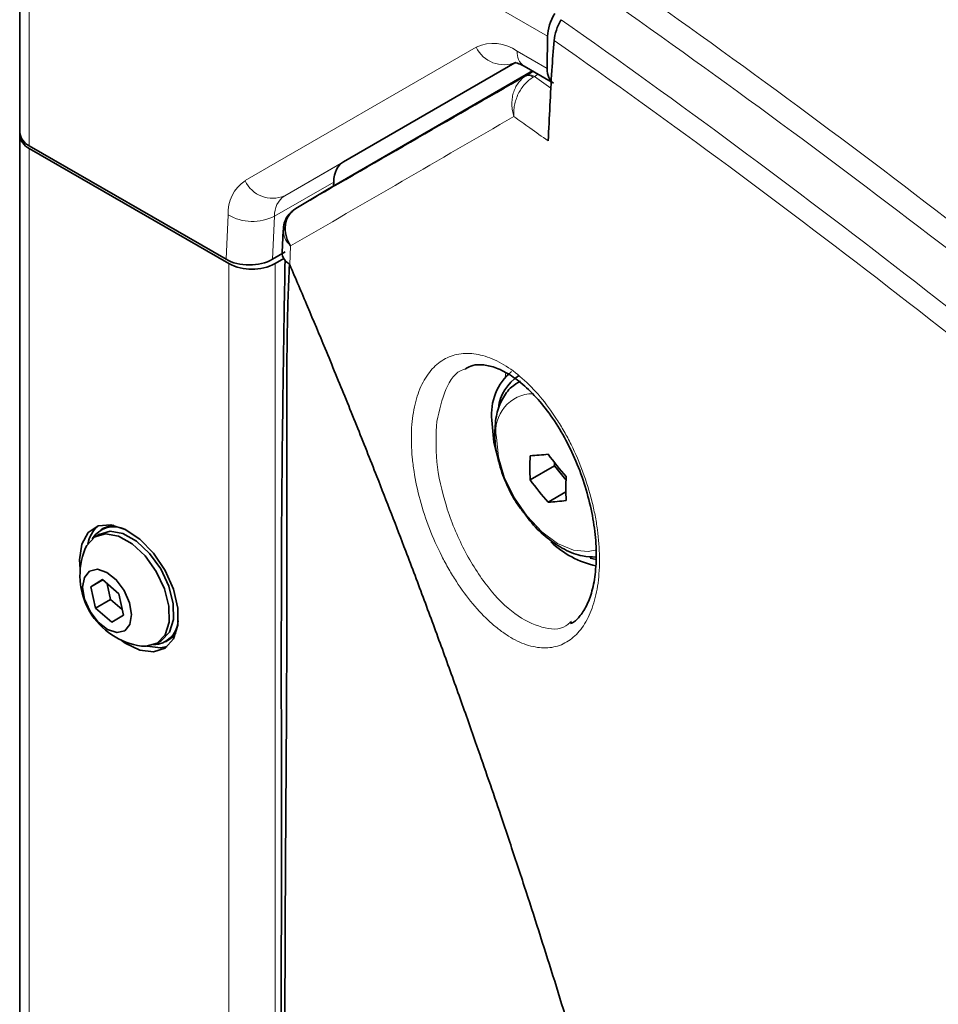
# Model space of a CAD drawing. Header units: millimetres. Extents: x 0 to 1118, y 0 to 864.
# Tile 151 of 256: x 149 to 163, y 728 to 743. Entities that reach past the tile are written whole.
import ezdxf

# ---------------------------------------------------------------- set-up
doc = ezdxf.new("R2010")
doc.units = ezdxf.units.MM

msp = doc.modelspace()

# ---------------------------------------------------------------- linework, layer by layer
at = {"color": 7, "linetype": 'Continuous', "lineweight": 18}
for p, q in [((156.6076, 742.8595), (152.1085, 745.4567)), ((148.719, 743.4994), (148.719, 741.1931)), ((152.002, 740.6612), (155.5211, 742.6934)), ((156.1461, 742.6315), (156.6001, 742.3694)), ((156.1247, 742.4645), (152.6056, 740.4323)), ((156.2843, 742.2587), (156.389, 742.3222)), ((156.4635, 742.2792), (156.4093, 742.2463)), ((156.4093, 742.2463), (156.6568, 742.07)), ((148.719, 741.1523), (148.719, 677.6662)), ((152.6056, 740.4323), (153.5006, 740.9489)), ((153.352, 740.6407), (152.451, 740.1205)), ((151.7128, 739.4648), (151.7444, 740.1416)), ((152.451, 740.1205), (152.4204, 739.4645)), ((152.6954, 739.6679), (152.6845, 739.3786)), ((151.7545, 739.3999), (151.7545, 675.9139)), ((152.4617, 739.3999), (152.4617, 675.9139)), ((155.9613, 737.6682), (155.974, 737.7427))]:
    msp.add_line(p, q, dxfattribs=at)
at = {"color": 7, "linetype": 'Continuous', "lineweight": 35}
for p, q in [((148.5726, 741.3972), (148.5726, 743.7039)), ((156.6001, 742.3694), (156.6076, 742.8595)), ((156.1099, 742.4558), (153.5006, 740.9489)), ((153.2559, 740.5283), (156.3757, 742.3299)), ((156.2497, 742.4026), (156.6616, 742.1648)), ((156.6706, 742.3388), (156.6705, 742.3389)), ((148.5726, 741.3564), (148.5726, 741.3972)), ((148.5726, 741.3564), (148.5726, 677.8703)), ((151.7128, 739.4648), (148.719, 741.1931)), ((151.7545, 739.3999), (148.719, 741.1523)), ((153.2559, 740.5283), (152.7744, 740.2363)), ((153.352, 740.6407), (153.3502, 740.5828)), ((152.5808, 739.9093), (152.569, 739.5679)), ((152.4204, 739.4645), (152.6143, 739.5764)), ((152.5953, 739.4771), (152.4617, 739.3999)), ((156.3424, 736.11), (156.7131, 736.324)), ((156.7131, 736.3718), (156.7131, 736.324)), ((156.7131, 736.324), (156.8882, 736.1061)), ((156.6164, 735.7691), (156.8862, 735.9248)), ((149.7885, 735.2828), (149.7214, 735.2441)), ((149.8503, 735.3719), (149.8078, 735.3474)), ((149.4847, 734.8924), (149.4942, 734.7499)), ((157.2551, 734.9155), (157.3451, 734.8978)), ((149.8339, 734.5905), (149.6562, 734.4815)), ((149.8383, 734.5866), (149.6562, 734.4815)), ((150.0813, 734.3758), (149.8339, 734.5905)), ((149.9044, 734.5294), (149.9559, 734.2905)), ((149.6562, 734.4815), (149.7261, 734.1578)), ((150.1511, 734.0521), (150.0813, 734.3758)), ((149.9559, 734.2905), (149.7261, 734.1578)), ((149.9559, 734.2905), (150.1328, 734.1369)), ((149.7261, 734.1578), (149.9735, 733.9431)), ((149.9735, 733.9431), (150.1511, 734.0521)), ((156.9441, 733.9334), (156.9687, 733.9532)), ((150.6588, 733.6202), (150.726, 733.659)), ((150.7915, 733.6434), (150.8339, 733.6679))]:
    msp.add_line(p, q, dxfattribs=at)
at = {"color": 7, "linetype": 'Continuous', "lineweight": 35, "flags": 128}
for points in [[(155.8277, 736.5146), (155.7907, 736.6806), (155.7585, 737.0169)], [(150.1172, 733.6706), (150.1799, 733.6259), (150.4032, 733.5163), (150.6117, 733.4905), (150.7868, 733.5506), (150.9129, 733.6915), (150.9789, 733.9005), (150.9789, 734.1591), (150.9129, 734.4443), (150.7868, 734.7308), (150.6117, 734.9932), (150.4032, 735.208), (150.1799, 735.3562), (149.9616, 735.4247), (149.7676, 735.4074), (149.6153, 735.3058), (149.5181, 735.1288), (149.4847, 734.8924), (149.4847, 734.8924)], [(149.8503, 735.3719), (149.9332, 735.4058), (150.0066, 735.4173)], [(149.7141, 735.2398), (149.88, 735.2877), (150.0763, 735.252), (150.2837, 735.136), (150.4819, 734.951), (150.6515, 734.7153), (150.776, 734.4519), (150.8431, 734.1865), (150.8463, 733.9452), (150.7853, 733.7516), (150.666, 733.6245), (150.5001, 733.5765), (150.4279, 733.5803)], [(149.7813, 735.2785), (149.9472, 735.3265), (150.1435, 735.2908), (150.3508, 735.1747), (150.5491, 734.9898), (150.7187, 734.7541), (150.8432, 734.4907), (150.9103, 734.2253), (150.9135, 733.984), (150.8525, 733.7903), (150.7332, 733.6633), (150.726, 733.659)], [(149.5713, 735.064), (149.5948, 735.1127), (149.7141, 735.2398)], [(149.6358, 734.7215), (149.7556, 734.7479), (149.8979, 734.701), (150.0412, 734.5881), (150.1635, 734.4262), (150.2462, 734.2401), (150.2768, 734.0581), (150.2506, 733.9078), (150.1716, 733.8122), (150.0518, 733.7858), (149.9095, 733.8326), (149.7662, 733.9455), (149.6439, 734.1074), (149.5612, 734.2935), (149.5306, 734.4756), (149.5568, 734.6259), (149.6358, 734.7215)], [(150.9514, 733.7806), (150.9049, 733.7229), (150.8339, 733.6679)], [(150.511, 733.577), (150.7178, 733.5517), (150.8176, 733.5737)]]:
    msp.add_lwpolyline(points, dxfattribs=at)
at = {"color": 7, "linetype": 'Continuous', "lineweight": 18, "flags": 128}
msp.add_lwpolyline([(155.8285, 736.7556), (155.8603, 736.4587), (155.9534, 736.1454), (156.1015, 735.8371), (156.2945, 735.5546), (156.5193, 735.3174), (156.7605, 735.1415), (157.0017, 735.0389), (157.2264, 735.0166), (157.3545, 735.0455)], dxfattribs=at)
at = {"color": 7, "linetype": 'Continuous', "lineweight": 18}
for centre, radius, start, end in [((155.78, 742.1204), 0.6287, 54.38183, 114.31395), ((155.9397, 742.8869), 0.4612, 204.8163, 293.64307), ((156.384, 742.6012), 0.2398, 172.74417, 235.94365), ((156.3165, 742.147), 0.1138, 50.55479, 111.69793), ((156.3359, 742.1429), 0.1268, 54.65908, 114.0367), ((152.3472, 740.1663), 0.6033, 124.89333, 182.3489), ((152.4206, 740.8547), 0.4612, 204.8163, 293.64307), ((152.8127, 740.1354), 0.362, 124.89333, 182.3489), ((152.1169, 740.776), 0.7357, 239.57679, 297.00451), ((156.3863, 736.8532), 0.5662, 90.25052, 189.92541)]:
    msp.add_arc(centre, radius, start, end, dxfattribs=at)
at = {"color": 7, "linetype": 'Continuous', "lineweight": 35}
for centre, radius, start, end in [((148.8228, 741.4222), 0.2515, 185.6948, 245.62534), ((148.8228, 741.3813), 0.2515, 185.6948, 245.62534), ((152.1081, 740.0823), 0.7685, 242.60967, 297.39033), ((156.5993, 737.1071), 0.8456, 129.64196, 186.12313), ((156.5427, 737.1149), 0.6901, 123.24577, 172.73047), ((159.9955, 736.2926), 3.6576, 177.13719, 182.86281), ((156.1001, 740.7304), 4.262, 273.26007, 276.95897), ((160.3293, 739.2039), 4.5932, 216.06587, 221.52327), ((160.5435, 735.9763), 3.6576, 177.13719, 182.86281), ((160.0553, 738.814), 4.5932, 216.06587, 221.52327), ((156.3741, 740.0242), 4.262, 273.26007, 276.95897), ((150.0824, 735.0477), 0.4808, 132.02178, 169.21587), ((150.0077, 735.0064), 0.3899, 63.22387, 147.9776), ((157.6617, 736.2342), 1.4687, 226.68709, 257.4505), ((150.571, 734.652), 1.0813, 157.60171, 210.51054), ((150.571, 734.652), 1.0813, 210.51054, 262.39291), ((150.5962, 733.987), 0.3899, 272.01858, 356.76919)]:
    msp.add_arc(centre, radius, start, end, dxfattribs=at)
for centre, major_axis, ratio, start_param, end_param in [((156.9612, 743.0636), (0.2564, 0.4293), 0.56722, 1.5791437, 2.3645419), ((156.9537, 742.5735), (0.2564, 0.4293), 0.56722, 2.3645419, 3.1500213), ((153.8821, 740.3032), (-0.3846, 0.6439), 0.56722, 6.2748379, 7.0078762), ((152.0664, 739.6689), (0.5003, -0.0006), 0.5772866, 3.928362, 5.4991583)]:
    msp.add_ellipse(centre, major_axis=major_axis, ratio=ratio, start_param=start_param, end_param=end_param, dxfattribs=at)
at = {"color": 7, "linetype": 'Continuous', "lineweight": 18}
for points, knots in [([(157.4195, 743.9464), (159.2239, 742.6849), (160.9739, 741.3991), (163.5245, 739.4369), (164.3623, 738.7772), (166.0146, 737.4486), (166.829, 736.7796), (169.2414, 734.7601), (170.8082, 733.3969), (173.8944, 730.6532), (175.4137, 729.2724), (178.4606, 726.5141), (179.988, 725.1364), (183.1195, 722.4101), (184.7239, 721.0613), (187.235, 719.0815), (188.0892, 718.429), (189.8358, 717.1424), (190.7285, 716.508), (192.5578, 715.2599), (193.4951, 714.6457), (195.4111, 713.4416), (196.3901, 712.8514), (198.3918, 711.6958), (199.4146, 711.1303), (201.502, 710.0234), (202.5651, 709.4827), (204.7285, 708.4259), (205.8283, 707.9101), (208.0574, 706.9016), (209.1871, 706.4088), (211.4725, 705.4428), (212.6286, 704.9696), (214.9587, 704.0391), (216.133, 703.5817), (219.6746, 702.226), (222.0611, 701.3439), (226.8391, 699.5849), (229.2308, 698.7078), (233.9837, 696.9263), (236.3448, 696.0218), (241.0095, 694.1649), (243.3138, 693.2121), (247.8455, 691.2491), (250.0739, 690.2383), (252.2591, 689.1966)], [0, 0, 0, 0, 0.0625, 0.0625, 0.09375, 0.09375, 0.125, 0.125, 0.1875, 0.1875, 0.25, 0.25, 0.3125, 0.3125, 0.375, 0.375, 0.40625, 0.40625, 0.4375, 0.4375, 0.46875, 0.46875, 0.5, 0.5, 0.53125, 0.53125, 0.5625, 0.5625, 0.59375, 0.59375, 0.625, 0.625, 0.65625, 0.65625, 0.6875, 0.6875, 0.75, 0.75, 0.8125, 0.8125, 0.875, 0.875, 0.9375, 0.9375, 1, 1, 1, 1]), ([(252.0161, 688.9228), (249.8321, 689.9673), (247.6049, 690.9813), (243.0753, 692.9503), (240.7718, 693.9059), (236.1093, 695.769), (233.7494, 696.677), (228.9991, 698.4656), (226.6087, 699.3463), (221.8338, 701.1126), (219.4491, 701.9985), (215.91, 703.3594), (214.7366, 703.8184), (212.4082, 704.7521), (211.2529, 705.2268), (208.9691, 706.1954), (207.8402, 706.6895), (205.6124, 707.7001), (204.5132, 708.2169), (202.3508, 709.2752), (201.288, 709.8164), (199.2012, 710.9241), (198.1785, 711.4898), (196.1766, 712.6455), (195.1974, 713.2355), (193.2806, 714.439), (192.3428, 715.0527), (190.512, 716.2997), (189.6185, 716.9332), (187.8699, 718.2181), (187.0146, 718.8696), (184.4997, 720.846), (182.8924, 722.1922), (179.7552, 724.9128), (178.2248, 726.2876), (175.1727, 729.0401), (173.6508, 730.4178), (170.56, 733.1556), (168.9911, 734.5158), (166.576, 736.5313), (165.7607, 737.199), (164.1068, 738.5251), (163.2681, 739.1836), (160.715, 741.1418), (158.9633, 742.4248), (157.1572, 743.6836)], [0, 0, 0, 0, 0.0625, 0.0625, 0.125, 0.125, 0.1875, 0.1875, 0.25, 0.25, 0.3125, 0.3125, 0.34375, 0.34375, 0.375, 0.375, 0.40625, 0.40625, 0.4375, 0.4375, 0.46875, 0.46875, 0.5, 0.5, 0.53125, 0.53125, 0.5625, 0.5625, 0.59375, 0.59375, 0.625, 0.625, 0.6875, 0.6875, 0.75, 0.75, 0.8125, 0.8125, 0.875, 0.875, 0.90625, 0.90625, 0.9375, 0.9375, 1, 1, 1, 1]), ([(156.8147, 743.1103), (158.6148, 741.8425), (160.3588, 740.5519), (163.7432, 737.924), (165.3833, 736.5865), (167.782, 734.555), (168.5715, 733.8737), (170.1334, 732.5048), (170.9059, 731.817), (172.4391, 730.4374), (173.2, 729.7455), (174.7164, 728.3594), (175.472, 727.6652), (177.7427, 725.5843), (179.2614, 724.1991), (181.5989, 722.1438), (182.3882, 721.4624), (183.9945, 720.1116), (184.8115, 719.4423), (186.4807, 718.1177), (187.3329, 717.4625), (189.0789, 716.1703), (189.9718, 715.5339), (191.8017, 714.2816), (192.738, 713.666), (194.654, 712.4601), (195.634, 711.8695), (197.6383, 710.7122), (198.6631, 710.1454), (200.7536, 709.0382), (201.8191, 708.4981), (203.9859, 707.4427), (205.0877, 706.9274), (207.3239, 705.9204), (208.4573, 705.4292), (210.7499, 704.4667), (211.9093, 703.9952), (214.2471, 703.0692), (215.4255, 702.6147), (218.9802, 701.2683), (221.3761, 700.3934), (224.9745, 699.0861), (226.1748, 698.6512), (228.5721, 697.778), (229.7691, 697.3397), (232.1556, 696.4567), (233.3452, 696.0118), (235.7131, 695.1122), (236.8913, 694.6575), (239.2337, 693.7367), (240.3977, 693.2706), (242.7094, 692.3239), (243.8566, 691.8436), (247.2685, 690.38), (249.504, 689.3734), (251.6971, 688.3359)], [0, 0, 0, 0, 0.0625, 0.0625, 0.125, 0.125, 0.15625, 0.15625, 0.1875, 0.1875, 0.21875, 0.21875, 0.25, 0.25, 0.3125, 0.3125, 0.34375, 0.34375, 0.375, 0.375, 0.40625, 0.40625, 0.4375, 0.4375, 0.46875, 0.46875, 0.5, 0.5, 0.53125, 0.53125, 0.5625, 0.5625, 0.59375, 0.59375, 0.625, 0.625, 0.65625, 0.65625, 0.6875, 0.6875, 0.75, 0.75, 0.78125, 0.78125, 0.8125, 0.8125, 0.84375, 0.84375, 0.875, 0.875, 0.90625, 0.90625, 0.9375, 0.9375, 1, 1, 1, 1]), ([(251.6048, 688.0122), (249.4101, 689.0523), (247.1727, 690.0613), (243.7582, 691.5295), (242.6103, 692.0115), (240.2971, 692.9617), (239.1322, 693.4297), (236.7884, 694.3544), (235.6094, 694.8111), (233.2401, 695.7146), (232.0498, 696.1615), (229.6619, 697.0489), (228.4643, 697.4894), (226.0659, 698.3672), (224.8651, 698.8044), (221.2653, 700.1189), (218.8687, 700.9986), (215.3131, 702.352), (214.1346, 702.8089), (211.7965, 703.7392), (210.6369, 704.2127), (208.3441, 705.1791), (207.2106, 705.672), (204.9742, 706.682), (203.8723, 707.1986), (201.7053, 708.2561), (200.6397, 708.7971), (198.5489, 709.9055), (197.5239, 710.4727), (195.5192, 711.6302), (194.539, 712.2207), (192.6224, 713.4259), (191.6857, 714.0409), (189.8551, 715.2916), (188.9618, 715.927), (187.2151, 717.2167), (186.3625, 717.8704), (184.6926, 719.1918), (183.8752, 719.8594), (182.2685, 721.2064), (181.4789, 721.8857), (179.141, 723.9348), (177.6222, 725.3155), (175.352, 727.3897), (174.5966, 728.0817), (173.0808, 729.4634), (172.3203, 730.1532), (170.788, 731.5288), (170.0161, 732.2146), (168.4553, 733.5798), (167.6663, 734.2592), (165.2693, 736.2853), (163.6302, 737.6194), (160.2483, 740.2417), (158.5057, 741.5302), (156.7066, 742.7958)], [0, 0, 0, 0, 0.0625, 0.0625, 0.09375, 0.09375, 0.125, 0.125, 0.15625, 0.15625, 0.1875, 0.1875, 0.21875, 0.21875, 0.25, 0.25, 0.3125, 0.3125, 0.34375, 0.34375, 0.375, 0.375, 0.40625, 0.40625, 0.4375, 0.4375, 0.46875, 0.46875, 0.5, 0.5, 0.53125, 0.53125, 0.5625, 0.5625, 0.59375, 0.59375, 0.625, 0.625, 0.65625, 0.65625, 0.6875, 0.6875, 0.75, 0.75, 0.78125, 0.78125, 0.8125, 0.8125, 0.84375, 0.84375, 0.875, 0.875, 0.9375, 0.9375, 1, 1, 1, 1]), ([(156.2744, 742.2527), (156.2522, 742.2393), (156.2315, 742.2235), (156.1929, 742.1875), (156.175, 742.167), (156.1428, 742.1225), (156.1286, 742.0985), (156.1041, 742.0475), (156.0938, 742.0202), (156.0776, 741.9642), (156.0718, 741.9354), (156.0643, 741.8761), (156.0628, 741.8457), (156.0643, 741.7855), (156.0672, 741.7555), (156.0775, 741.6955), (156.0849, 741.6654), (156.0942, 741.6369)], [0, 0, 0, 0, 0.125, 0.125, 0.25, 0.25, 0.375, 0.375, 0.5, 0.5, 0.625, 0.625, 0.75, 0.75, 0.875, 0.875, 1, 1, 1, 1]), ([(156.3888, 742.2349), (156.3657, 742.2216), (156.3434, 742.206), (156.3006, 742.1707), (156.2798, 742.1506), (156.241, 742.1071), (156.2231, 742.0838), (156.1899, 742.0341), (156.1747, 742.0075), (156.1481, 741.9532), (156.1367, 741.9252), (156.1174, 741.8678), (156.1096, 741.8384), (156.0982, 741.7802), (156.0946, 741.7512), (156.0913, 741.6933), (156.0917, 741.6643), (156.0942, 741.6369)], [0, 0, 0, 0, 0.125, 0.125, 0.25, 0.25, 0.375, 0.375, 0.5, 0.5, 0.625, 0.625, 0.75, 0.75, 0.875, 0.875, 1, 1, 1, 1]), ([(156.6156, 741.2657), (156.5228, 741.3322), (156.4298, 741.3985), (156.3366, 741.4648), (156.2559, 741.5222), (156.1751, 741.5796), (156.0942, 741.6369)], [0, 0, 0, 0, 0.0017748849, 0.0017748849, 0.0017748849, 0.003312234, 0.003312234, 0.003312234, 0.003312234]), ([(152.6954, 739.6679), (152.6949, 739.6684), (152.6564, 739.7058), (152.5948, 739.786), (152.5873, 739.868), (152.5837, 739.9076)], [0, 0, 0, 0, 0.0068527, 0.5197934, 1, 1, 1, 1]), ([(154.5512, 737.042), (154.5661, 737.1647), (154.5903, 737.2774), (154.6398, 737.4318), (154.6585, 737.4808), (154.7006, 737.5739), (154.7239, 737.6181), (154.7994, 737.74), (154.8573, 737.8085), (154.9552, 737.8922), (154.9898, 737.917), (155.0622, 737.9596), (155.0998, 737.9772), (155.2161, 738.0194), (155.2986, 738.0335), (155.4301, 738.033), (155.475, 738.0291), (155.5653, 738.0143), (155.6567, 737.9925), (155.7501, 737.9567), (155.8445, 737.9138), (155.8925, 737.8886), (156.0353, 737.8036), (156.1293, 737.7344), (156.3149, 737.5716), (156.4072, 737.4768), (156.5821, 737.2697), (156.6654, 737.1569), (156.784, 736.9737), (156.8226, 736.91), (156.8961, 736.7804), (156.9312, 736.7143), (157.0315, 736.512), (157.0918, 736.372), (157.1989, 736.0816), (157.2438, 735.9359), (157.299, 735.7166), (157.3154, 735.6433), (157.3438, 735.4966), (157.356, 735.4229), (157.3854, 735.206), (157.3959, 735.0657), (157.3989, 734.794), (157.3912, 734.6619), (157.3578, 734.416), (157.3318, 734.3005), (157.2637, 734.0932), (157.2215, 734.0007), (157.1462, 733.8788), (157.1189, 733.8408), (157.0613, 733.7723), (157.0005, 733.7107), (156.9334, 733.6627), (156.8632, 733.6215), (156.8264, 733.6042), (156.7119, 733.5634), (156.6317, 733.551), (156.5055, 733.5536), (156.4625, 733.5581), (156.3744, 733.5744), (156.3295, 733.5862), (156.1947, 733.6318), (156.1036, 733.6758), (155.9653, 733.7621), (155.9186, 733.7945), (155.8261, 733.8651), (155.7803, 733.9033), (155.6443, 734.0263), (155.5552, 734.1195), (155.3805, 734.329), (155.2971, 734.4427), (155.179, 734.6243), (155.1408, 734.6868), (155.0665, 734.8159), (155.0303, 734.8827), (154.9272, 735.0858), (154.8654, 735.2248), (154.7553, 735.5101), (154.7067, 735.6578), (154.6277, 735.949), (154.5966, 736.0935), (154.5631, 736.3086), (154.5541, 736.3804), (154.5409, 736.5205), (154.5366, 736.5891), (154.5308, 736.7906), (154.5362, 736.9193), (154.5512, 737.042)], [0, 0, 0, 0, 0.03125, 0.03125, 0.046875, 0.046875, 0.0625, 0.0625, 0.09375, 0.09375, 0.109375, 0.109375, 0.125, 0.125, 0.15625, 0.15625, 0.171875, 0.171875, 0.1875, 0.203125, 0.203125, 0.21875, 0.21875, 0.25, 0.25, 0.28125, 0.28125, 0.3125, 0.3125, 0.328125, 0.328125, 0.34375, 0.34375, 0.375, 0.375, 0.40625, 0.40625, 0.421875, 0.421875, 0.4375, 0.4375, 0.46875, 0.46875, 0.5, 0.5, 0.53125, 0.53125, 0.5625, 0.5625, 0.578125, 0.578125, 0.59375, 0.609375, 0.609375, 0.625, 0.625, 0.65625, 0.65625, 0.671875, 0.671875, 0.6875, 0.6875, 0.71875, 0.71875, 0.734375, 0.734375, 0.75, 0.75, 0.78125, 0.78125, 0.8125, 0.8125, 0.828125, 0.828125, 0.84375, 0.84375, 0.875, 0.875, 0.90625, 0.90625, 0.9375, 0.9375, 0.953125, 0.953125, 0.96875, 0.96875, 1, 1, 1, 1]), ([(155.3569, 737.7953), (155.3466, 737.7929), (155.2151, 737.7621), (155.0366, 737.5052), (154.9588, 737.1675), (154.9199, 736.9982)], [0, 0, 0, 0, 0.040701, 0.518905, 1, 1, 1, 1]), ([(154.9199, 736.9982), (154.9104, 736.7988), (154.8915, 736.3977), (155.0484, 735.7016), (155.3222, 735.0311), (155.6907, 734.4559), (156.108, 734.0384), (156.5184, 733.8453), (156.8111, 733.8166), (156.9253, 733.9169), (156.9441, 733.9334)], [0, 0, 0, 0, 0.1382209, 0.2780058, 0.4188243, 0.5597, 0.6994064, 0.8371783, 0.9732776, 1, 1, 1, 1])]:
    msp.add_open_spline(points, degree=3, knots=knots, dxfattribs=at)
at = {"color": 7, "linetype": 'Continuous', "lineweight": 35}
for points, knots in [([(156.8147, 743.1103), (156.7838, 743.0587), (156.7589, 743.0054), (156.7219, 742.8977), (156.7105, 742.8454), (156.7066, 742.7958)], [0, 0, 0, 0, 0.5, 0.5, 1, 1, 1, 1]), ([(156.1094, 742.4567), (156.1079, 742.4565), (156.1036, 742.456), (156.1558, 742.4513), (156.2214, 742.4173), (156.2497, 742.4026)], [0, 0, 0, 0, 0.2304329, 0.6667571, 1, 1, 1, 1]), ([(152.7344, 740.2002), (152.714, 740.1856), (152.6501, 740.1398), (152.5936, 740.0318), (152.5885, 739.9429), (152.5864, 739.9069)], [0, 0, 0, 0, 0.2178687, 0.6833742, 1, 1, 1, 1]), ([(152.7737, 740.2359), (152.7299, 740.2094), (152.6945, 740.1748), (152.6405, 740.0899), (152.6236, 740.0421), (152.6097, 739.9374), (152.6131, 739.8834), (152.6335, 739.8004), (152.6427, 739.7732), (152.6656, 739.7198), (152.6796, 739.6932), (152.6954, 739.6679)], [0, 0, 0, 0, 0.25, 0.25, 0.5, 0.5, 0.75, 0.75, 0.875, 0.875, 1, 1, 1, 1]), ([(152.6116, 739.4551), (152.5917, 738.2534), (152.5499, 735.7375), (152.5573, 731.8128), (152.5452, 718.772), (152.5465, 704.4475), (152.5673, 689.2451), (152.6218, 682.2931), (152.6764, 677.6391), (152.7297, 675.3114), (152.7363, 675.0221)], [0, 0, 0, 0, 0.0553145, 0.1158047, 0.1826783, 0.6615437, 0.7820579, 0.8902527, 0.9863609, 1, 1, 1, 1]), ([(152.6794, 739.3861), (152.6496, 739.4129), (152.5901, 739.4665), (152.5599, 739.5334), (152.5703, 739.5658), (152.5709, 739.5677)], [0, 0, 0, 0, 0.4845029, 0.9690056, 1, 1, 1, 1]), ([(152.6794, 739.3861), (152.6622, 739.0522), (152.6509, 738.7188), (152.6397, 738.051), (152.6384, 737.7167), (152.6358, 736.713), (152.6381, 736.0427), (152.6397, 734.7021), (152.6393, 734.0316), (152.6343, 732.691), (152.63, 732.021), (152.6209, 730.681), (152.6162, 730.0112), (152.6104, 728.6711), (152.6093, 728.0008), (152.6111, 726.6596), (152.6141, 725.9887), (152.6179, 724.6472), (152.6186, 723.9767), (152.6188, 721.9652), (152.6167, 720.6245), (152.6137, 717.9431), (152.6126, 716.6023), (152.6127, 712.5794), (152.6171, 709.8968), (152.6228, 705.873), (152.6244, 704.5317), (152.6271, 701.8494), (152.6281, 700.5083), (152.6324, 697.8256), (152.6358, 696.484), (152.6423, 693.801), (152.6455, 692.4595), (152.6522, 689.7765), (152.6557, 688.4349), (152.6638, 685.7515), (152.6686, 684.4099), (152.6779, 681.7263), (152.6836, 680.3844), (152.6922, 678.7066), (152.6939, 678.371), (152.6968, 677.6997), (152.6976, 677.3641), (152.701, 676.6925), (152.704, 676.3565), (152.7181, 675.6839), (152.7295, 675.3473), (152.7461, 675.0111)], [0, 0, 0, 0, 0.015625, 0.015625, 0.03125, 0.03125, 0.0625, 0.0625, 0.09375, 0.09375, 0.125, 0.125, 0.15625, 0.15625, 0.1875, 0.1875, 0.21875, 0.21875, 0.25, 0.25, 0.3125, 0.3125, 0.375, 0.375, 0.5, 0.5, 0.5625, 0.5625, 0.625, 0.625, 0.6875, 0.6875, 0.75, 0.75, 0.8125, 0.8125, 0.875, 0.875, 0.9375, 0.9375, 0.953125, 0.953125, 0.96875, 0.96875, 0.984375, 0.984375, 1, 1, 1, 1]), ([(152.6844, 739.3785), (152.6837, 739.3802), (152.6823, 739.3833), (152.6803, 739.3852), (152.6794, 739.3861)], [0, 0, 0, 0, 0.5546534, 1, 1, 1, 1]), ([(162.0505, 687.4358), (162.0532, 687.4898), (162.0585, 687.5978), (162.0661, 687.7615), (162.0733, 687.9262), (162.0802, 688.0922), (162.0877, 688.2864), (162.0957, 688.5095), (162.103, 688.7345), (162.114, 689.1044), (162.1238, 689.5104), (162.1313, 689.9248), (162.1358, 690.225), (162.1403, 690.5906), (162.1431, 690.962), (162.1446, 691.3394), (162.145, 691.7226), (162.1436, 692.178), (162.1402, 692.6411), (162.1359, 693.0458), (162.1301, 693.4561), (162.1229, 693.8743), (162.1141, 694.2983), (162.1056, 694.6576), (162.0941, 695.0948), (162.0809, 695.5407), (162.0657, 695.9918), (162.049, 696.4525), (162.0305, 696.9194), (162.0098, 697.393), (161.9911, 697.7947), (161.9711, 698.2035), (161.9494, 698.6162), (161.9263, 699.0339), (161.9067, 699.3729), (161.8859, 699.7151), (161.8585, 700.1515), (161.8233, 700.6814), (161.7852, 701.2162), (161.7445, 701.7641), (161.7008, 702.3214), (161.6537, 702.8859), (161.6036, 703.4622), (161.5592, 703.9494), (161.517, 704.3909), (161.4879, 704.6894), (161.4375, 705.1956), (161.3787, 705.7555), (161.3103, 706.3785), (161.2256, 707.1251), (161.1208, 707.9898), (161.0145, 708.8126), (160.9395, 709.3726), (160.8769, 709.8261), (160.8034, 710.345), (160.6833, 711.1671), (160.555, 711.9953), (160.4248, 712.7964), (160.3256, 713.3916), (160.2124, 714.0463), (160.068, 714.8536), (159.9339, 715.5754), (159.8113, 716.2097), (159.7216, 716.6655), (159.6101, 717.2213), (159.4745, 717.8768), (159.3124, 718.6364), (159.1645, 719.3088), (159.0329, 719.8897), (158.9188, 720.3841), (158.7548, 721.0819), (158.5584, 721.8888), (158.3658, 722.6525), (158.2312, 723.1752), (158.1218, 723.5929), (157.997, 724.0624), (157.7943, 724.8124), (157.5836, 725.5659), (157.3642, 726.328), (157.2034, 726.8773), (157.0375, 727.4312), (156.7962, 728.2237), (156.5468, 729.0201), (156.2878, 729.8202), (156.0956, 730.4048), (155.8564, 731.1199), (155.5702, 731.952), (155.2724, 732.7951), (155.0065, 733.5313), (154.7307, 734.2789), (154.4001, 735.156), (154.0559, 736.0437), (153.7507, 736.8117), (153.5406, 737.3314), (153.3812, 737.7207), (153.1866, 738.1922), (152.9553, 738.7454), (152.7748, 739.1675), (152.6845, 739.3786)], [0, 0, 0, 0, 0.0040763, 0.0081524, 0.0122281, 0.0163034, 0.0203784, 0.0264299, 0.0324809, 0.036524, 0.0527531, 0.0608965, 0.0649958, 0.0731939, 0.0855717, 0.0897112, 0.098038, 0.1106002, 0.1190719, 0.1275443, 0.136143, 0.1447427, 0.1534851, 0.1622286, 0.1666778, 0.1800272, 0.1890967, 0.1936321, 0.2074242, 0.2166822, 0.2214178, 0.23089, 0.2404655, 0.2453047, 0.2549842, 0.2599471, 0.2649104, 0.2799301, 0.2901154, 0.2952085, 0.310898, 0.3215041, 0.32688, 0.3431701, 0.3487082, 0.3514773, 0.3597846, 0.376851, 0.3825398, 0.3942843, 0.4181415, 0.4302541, 0.4396118, 0.4489686, 0.455206, 0.4681424, 0.4941557, 0.5006945, 0.5121364, 0.5268453, 0.5366496, 0.5564824, 0.5665109, 0.5715247, 0.5815512, 0.5970921, 0.6076189, 0.6234066, 0.6341816, 0.6396943, 0.6507187, 0.6727642, 0.6843741, 0.6930811, 0.7017876, 0.7075918, 0.7191999, 0.7435504, 0.7496382, 0.7618139, 0.7743037, 0.7807058, 0.8063172, 0.8191253, 0.8258728, 0.8393697, 0.8596206, 0.8731256, 0.8873841, 0.9016475, 0.9159164, 0.9377131, 0.9527618, 0.9602894, 0.9678097, 0.9753513, 0.9876721, 1, 1, 1, 1]), ([(155.357, 737.7992), (155.393, 737.8181), (155.4744, 737.8608), (155.6277, 737.8663), (155.8284, 737.8195), (156.0521, 737.7047), (156.2895, 737.5192), (156.5216, 737.2732), (156.7412, 736.9725), (156.9373, 736.6274), (157.1026, 736.2514), (157.229, 735.8593), (157.3134, 735.4667), (157.352, 735.0894), (157.3461, 734.743), (157.2978, 734.445), (157.2142, 734.2042), (157.1055, 734.0353), (157.0191, 733.9474), (156.9668, 733.9288), (156.9577, 733.9256)], [0, 0, 0, 0, 0.0472834, 0.1068674, 0.1635072, 0.2235449, 0.2821282, 0.3409231, 0.4002729, 0.460209, 0.5200462, 0.5801481, 0.6399192, 0.6992015, 0.7584127, 0.8166314, 0.8732129, 0.9305019, 0.9879553, 1, 1, 1, 1]), ([(156.1936, 737.6121), (156.147, 737.5845), (156.0343, 737.5177), (155.912, 737.3407), (155.8193, 737.1067), (155.8082, 736.9215), (155.8023, 736.8233)], [0, 0, 0, 0, 0.1819116, 0.44021, 0.7030127, 1, 1, 1, 1]), ([(155.8023, 736.8233), (155.8041, 736.7683), (155.8095, 736.612), (155.8655, 736.341), (155.9857, 736.0239), (156.121, 735.7661), (156.2262, 735.6337), (156.2611, 735.5898)], [0, 0, 0, 0, 0.13484183, 0.38319792, 0.63064729, 0.87743645, 1, 1, 1, 1]), ([(156.2611, 735.5898), (156.2949, 735.5432), (156.3964, 735.4036), (156.6012, 735.2156), (156.8621, 735.0421), (157.1143, 734.9418), (157.2748, 734.9368), (157.3419, 734.9347)], [0, 0, 0, 0, 0.1166983, 0.349714, 0.5861257, 0.8268402, 1, 1, 1, 1])]:
    msp.add_open_spline(points, degree=3, knots=knots, dxfattribs=at)
for points in [[(156.7066, 742.7958), (156.6946, 742.6435), (156.6826, 742.4912), (156.6706, 742.3388)], [(156.6705, 742.3389), (156.6524, 741.9813), (156.6341, 741.6236), (156.6156, 741.2657)]]:
    msp.add_open_spline(points, degree=3, dxfattribs=at)
at = {"color": 7, "linetype": 'Continuous', "lineweight": 18}
for points in [[(152.7737, 740.2359), (153.9383, 740.9068), (155.1039, 741.5783), (156.2744, 742.2527)], [(156.2744, 742.2527), (156.2778, 742.2548), (156.2811, 742.2568), (156.2843, 742.2587)], [(156.4093, 742.2463), (156.4025, 742.2427), (156.3957, 742.2388), (156.3888, 742.2349)], [(156.0942, 741.6369), (154.9577, 740.9787), (153.826, 740.3231), (152.6954, 739.6679)], [(152.7744, 740.2363), (152.7741, 740.2362), (152.7739, 740.2361), (152.7737, 740.2359)]]:
    msp.add_open_spline(points, degree=3, dxfattribs=at)

doc.saveas('drawing.dxf')
